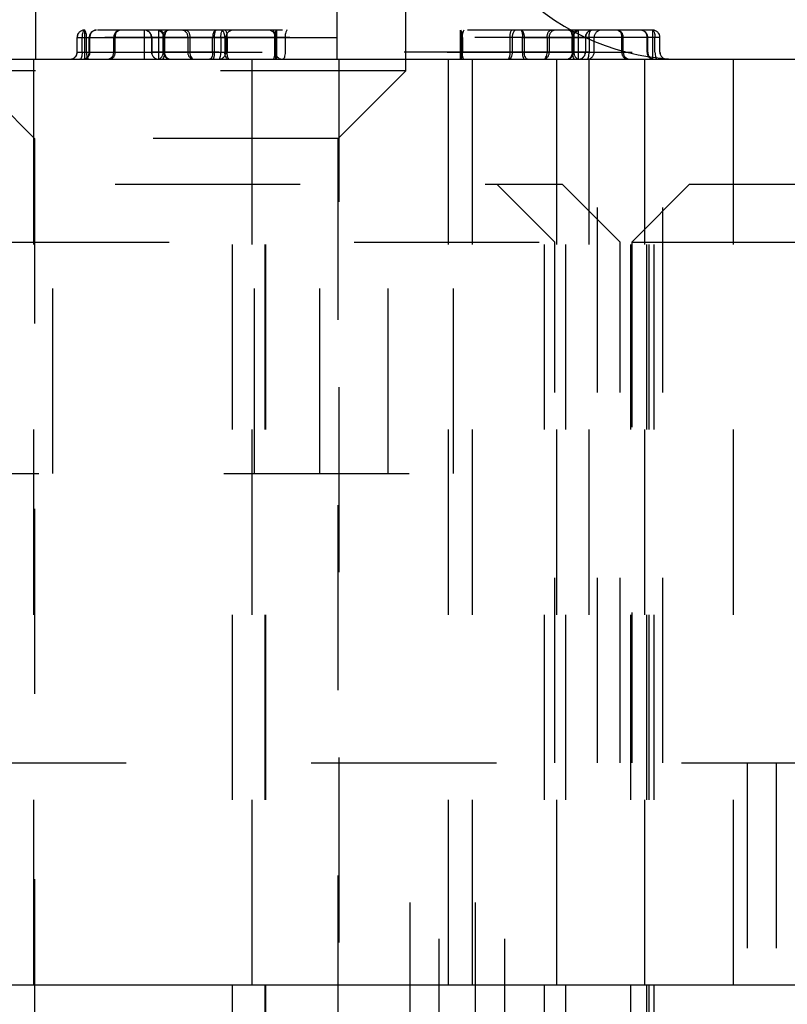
# Model space of a CAD drawing. Header units: inches. Extents: x 1907 to 2452, y -210 to -54.
# Tile 11 of 256: x 1919.524 to 1919.939, y -164.899 to -164.367. Entities that reach past the tile are written whole.
import ezdxf

# ---------------------------------------------------------------- set-up
doc = ezdxf.new("R2010")
doc.units = ezdxf.units.IN
doc.header["$LTSCALE"] = 0.5
doc.header["$MEASUREMENT"] = 0
doc.linetypes.add('HIDDEN', pattern=[0.22499999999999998, 0.15, -0.075])
doc.layers.add('SID-M-H', color=4, linetype='HIDDEN')
doc.layers.add('SID-M-S', color=105, linetype='Continuous')

msp = doc.modelspace()

# ---------------------------------------------------------------- linework, layer by layer
at = {"layer": 'SID-M-H'}
for p, q in [((1919.532952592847, -164.3412659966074), (1919.532952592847, -164.3885100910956)), ((1919.695944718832, -164.3885100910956), (1919.695944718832, -164.3412659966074)), ((1919.73294865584, -164.3947659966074), (1919.73294865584, -164.3412659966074)), ((1919.558466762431, -164.3739151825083), (1919.558314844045, -164.3745117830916)), ((1919.55865187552, -164.3734255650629), (1919.558466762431, -164.3739151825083)), ((1919.558863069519, -164.3730617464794), (1919.55865187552, -164.3734255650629)), ((1919.559092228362, -164.3728377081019), (1919.558863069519, -164.3730617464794)), ((1919.559330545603, -164.3727620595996), (1919.559092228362, -164.3728377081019)), ((1919.866417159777, -164.3727620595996), (1919.559330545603, -164.3727620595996)), ((1919.559330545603, -164.3727620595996), (1919.559330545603, -164.3885100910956)), ((1919.559573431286, -164.372837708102), (1919.559330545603, -164.3727620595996)), ((1919.559806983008, -164.3730617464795), (1919.559573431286, -164.372837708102)), ((1919.560022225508, -164.373425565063), (1919.559806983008, -164.3730617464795)), ((1919.560210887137, -164.3739151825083), (1919.560022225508, -164.373425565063)), ((1919.560365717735, -164.3745117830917), (1919.560210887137, -164.3739151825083)), ((1919.591664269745, -164.3727620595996), (1919.591664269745, -164.3885100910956)), ((1919.599538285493, -164.3885100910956), (1919.599538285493, -164.3727620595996)), ((1919.603164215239, -164.374511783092), (1919.603379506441, -164.3739151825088)), ((1919.60337950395, -164.3739151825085), (1919.603641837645, -164.3734255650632)), ((1919.603641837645, -164.3734255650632), (1919.603941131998, -164.3730617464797)), ((1919.603941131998, -164.3730617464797), (1919.604265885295, -164.3728377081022)), ((1919.604265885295, -164.3728377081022), (1919.60460361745, -164.3727620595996)), ((1919.614212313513, -164.3727620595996), (1919.614632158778, -164.3728377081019)), ((1919.614632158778, -164.3728377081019), (1919.615035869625, -164.3730617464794)), ((1919.615035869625, -164.3730617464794), (1919.615407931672, -164.3734255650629)), ((1919.615407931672, -164.3734255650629), (1919.615734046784, -164.3739151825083)), ((1919.615734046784, -164.3739151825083), (1919.61600168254, -164.3745117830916)), ((1919.629149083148, -164.3739151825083), (1919.628933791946, -164.3745117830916)), ((1919.629411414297, -164.3734255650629), (1919.629149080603, -164.3739151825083)), ((1919.629710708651, -164.3730617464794), (1919.629411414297, -164.3734255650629)), ((1919.630035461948, -164.3728377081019), (1919.629710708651, -164.3730617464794)), ((1919.630373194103, -164.3727620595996), (1919.630035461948, -164.3728377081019)), ((1919.633513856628, -164.372837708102), (1919.633094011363, -164.3727620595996)), ((1919.633299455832, -164.3745117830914), (1919.633451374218, -164.3739151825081)), ((1919.633451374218, -164.3739151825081), (1919.633636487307, -164.3734255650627)), ((1919.633917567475, -164.3730617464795), (1919.633513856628, -164.372837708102)), ((1919.633636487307, -164.3734255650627), (1919.633847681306, -164.3730617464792)), ((1919.633847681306, -164.3730617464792), (1919.63407684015, -164.3728377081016)), ((1919.634289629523, -164.373425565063), (1919.633917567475, -164.3730617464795)), ((1919.63407684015, -164.3728377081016), (1919.634315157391, -164.3727620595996)), ((1919.634615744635, -164.3739151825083), (1919.634289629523, -164.373425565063)), ((1919.63488338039, -164.3745117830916), (1919.634615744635, -164.3739151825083)), ((1919.662996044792, -164.3885100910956), (1919.662996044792, -164.3727620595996)), ((1919.663089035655, -164.3727620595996), (1919.663089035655, -164.3885100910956)), ((1919.668130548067, -164.3739151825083), (1919.667978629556, -164.3745117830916)), ((1919.668315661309, -164.3734255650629), (1919.668130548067, -164.3739151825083)), ((1919.668526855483, -164.3730617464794), (1919.668315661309, -164.3734255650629)), ((1919.668756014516, -164.3728377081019), (1919.668526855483, -164.3730617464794)), ((1919.668994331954, -164.3727620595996), (1919.668756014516, -164.3728377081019)), ((1919.76265866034, -164.3885100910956), (1919.76265866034, -164.3727620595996)), ((1919.762751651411, -164.3727620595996), (1919.762751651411, -164.3885100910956)), ((1919.791131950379, -164.3739151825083), (1919.790864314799, -164.3745117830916)), ((1919.791458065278, -164.3734255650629), (1919.791131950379, -164.3739151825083)), ((1919.791830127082, -164.3730617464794), (1919.791458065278, -164.3734255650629)), ((1919.792233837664, -164.3728377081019), (1919.791830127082, -164.3730617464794)), ((1919.792653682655, -164.3727620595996), (1919.792233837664, -164.3728377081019)), ((1919.79571225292, -164.3728377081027), (1919.795374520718, -164.3727620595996)), ((1919.796037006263, -164.3730617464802), (1919.79571225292, -164.3728377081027)), ((1919.796336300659, -164.3734255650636), (1919.796037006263, -164.3730617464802)), ((1919.79659863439, -164.3739151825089), (1919.796336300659, -164.3734255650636)), ((1919.796813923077, -164.3745117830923), (1919.796598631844, -164.3739151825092)), ((1919.809746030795, -164.3745117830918), (1919.810013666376, -164.3739151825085)), ((1919.810013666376, -164.3739151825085), (1919.810339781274, -164.3734255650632)), ((1919.810339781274, -164.3734255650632), (1919.810711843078, -164.3730617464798)), ((1919.810711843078, -164.3730617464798), (1919.811115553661, -164.3728377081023)), ((1919.811115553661, -164.3728377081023), (1919.811535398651, -164.3727620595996)), ((1919.821144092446, -164.3727620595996), (1919.821481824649, -164.3728377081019)), ((1919.821481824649, -164.3728377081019), (1919.821806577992, -164.3730617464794)), ((1919.821806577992, -164.3730617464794), (1919.822105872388, -164.3734255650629)), ((1919.822105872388, -164.3734255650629), (1919.822368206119, -164.3739151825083)), ((1919.822368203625, -164.3739151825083), (1919.822583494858, -164.3745117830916)), ((1919.82620942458, -164.3727620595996), (1919.82620942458, -164.3885100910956)), ((1919.83228789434, -164.3745117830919), (1919.832439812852, -164.3739151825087)), ((1919.832439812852, -164.3739151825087), (1919.832624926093, -164.3734255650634)), ((1919.832624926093, -164.3734255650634), (1919.832836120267, -164.37306174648)), ((1919.832836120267, -164.37306174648), (1919.833065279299, -164.3728377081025)), ((1919.833065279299, -164.3728377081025), (1919.833303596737, -164.3727620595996)), ((1919.866417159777, -164.3885100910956), (1919.866417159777, -164.3727620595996)), ((1919.866417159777, -164.3727620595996), (1919.866660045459, -164.3728377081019)), ((1919.866660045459, -164.3728377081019), (1919.866893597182, -164.3730617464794)), ((1919.866893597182, -164.3730617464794), (1919.867108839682, -164.3734255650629)), ((1919.867108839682, -164.3734255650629), (1919.867297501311, -164.3739151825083)), ((1919.867297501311, -164.3739151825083), (1919.867452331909, -164.3745117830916)), ((1919.555393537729, -164.3845730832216), (1919.555393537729, -164.3766990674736)), ((1919.870354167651, -164.3766990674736), (1919.555393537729, -164.3766990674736)), ((1919.870354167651, -164.3766990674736), (1919.555393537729, -164.3766990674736)), ((1919.555473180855, -164.3845730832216), (1919.555473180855, -164.3766990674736)), ((1919.555473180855, -164.3766990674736), (1919.635809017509, -164.3766990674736)), ((1919.558132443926, -164.3759309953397), (1919.558108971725, -164.3766990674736)), ((1919.558108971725, -164.3845730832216), (1919.558108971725, -164.3766990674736)), ((1919.558201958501, -164.3751924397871), (1919.558132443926, -164.3759309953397)), ((1919.558314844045, -164.3745117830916), (1919.558201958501, -164.3751924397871)), ((1919.560480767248, -164.3751924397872), (1919.560365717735, -164.3745117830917)), ((1919.560551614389, -164.3759309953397), (1919.560480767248, -164.3751924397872)), ((1919.56057553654, -164.3766990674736), (1919.560551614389, -164.3759309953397)), ((1919.56057553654, -164.3845730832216), (1919.56057553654, -164.3766990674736)), ((1919.561987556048, -164.3845730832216), (1919.561987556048, -164.3766990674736)), ((1919.562338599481, -164.3845730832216), (1919.562338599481, -164.3766990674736)), ((1919.575204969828, -164.3845730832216), (1919.575204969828, -164.3766990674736)), ((1919.575956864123, -164.3845730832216), (1919.575956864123, -164.3766990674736)), ((1919.595601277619, -164.3766990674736), (1919.595601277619, -164.3845730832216)), ((1919.595601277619, -164.3766990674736), (1919.832082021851, -164.3766990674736)), ((1919.595723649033, -164.3766990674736), (1919.595723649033, -164.3845730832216)), ((1919.60184919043, -164.3845730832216), (1919.60184919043, -164.3766990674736)), ((1919.602131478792, -164.3766990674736), (1919.602131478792, -164.3845730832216)), ((1919.602691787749, -164.3766990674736), (1919.602691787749, -164.3845730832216)), ((1919.602872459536, -164.3766990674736), (1919.60290572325, -164.3759309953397)), ((1919.602872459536, -164.3845730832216), (1919.602872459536, -164.3766990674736)), ((1919.60290572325, -164.3759309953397), (1919.603004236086, -164.3751924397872)), ((1919.603004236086, -164.3751924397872), (1919.603164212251, -164.3745117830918)), ((1919.615262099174, -164.3766990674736), (1919.615262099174, -164.3845730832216)), ((1919.61600168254, -164.3745117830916), (1919.616200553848, -164.3751924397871)), ((1919.616200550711, -164.3751924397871), (1919.616323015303, -164.3759309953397)), ((1919.616323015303, -164.3759309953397), (1919.616364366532, -164.3766990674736)), ((1919.616364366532, -164.3766990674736), (1919.616364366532, -164.3845730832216)), ((1919.628675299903, -164.3759309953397), (1919.62864203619, -164.3766990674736)), ((1919.62864203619, -164.3845730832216), (1919.62864203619, -164.3766990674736)), ((1919.628773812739, -164.3751924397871), (1919.628675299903, -164.3759309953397)), ((1919.628933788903, -164.3745117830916), (1919.628773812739, -164.3751924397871)), ((1919.629616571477, -164.3845730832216), (1919.629616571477, -164.3766990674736)), ((1919.633093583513, -164.3766990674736), (1919.633117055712, -164.3759309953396)), ((1919.633093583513, -164.3766990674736), (1919.633093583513, -164.3845730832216)), ((1919.633117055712, -164.3759309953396), (1919.633186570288, -164.375192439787)), ((1919.633186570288, -164.375192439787), (1919.633299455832, -164.3745117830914)), ((1919.635082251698, -164.3751924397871), (1919.63488338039, -164.3745117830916)), ((1919.635204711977, -164.37593099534), (1919.635082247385, -164.3751924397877)), ((1919.63524606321, -164.3766990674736), (1919.635204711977, -164.37593099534)), ((1919.63524606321, -164.3766990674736), (1919.63524606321, -164.3845730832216)), ((1919.635809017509, -164.3766990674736), (1919.635809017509, -164.3845730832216)), ((1919.63646201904, -164.3766990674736), (1919.63646201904, -164.3845730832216)), ((1919.662152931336, -164.3766990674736), (1919.662152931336, -164.3845730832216)), ((1919.662239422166, -164.3845730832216), (1919.662239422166, -164.3766990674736)), ((1919.662614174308, -164.3766990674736), (1919.662614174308, -164.3845730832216)), ((1919.667796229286, -164.3759309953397), (1919.667772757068, -164.3766990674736)), ((1919.667772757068, -164.3766990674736), (1919.667772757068, -164.3845730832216)), ((1919.667865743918, -164.3751924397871), (1919.667796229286, -164.3759309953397)), ((1919.667978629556, -164.3745117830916), (1919.667865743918, -164.3751924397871)), ((1919.763508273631, -164.3845730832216), (1919.763508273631, -164.3766990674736)), ((1919.763594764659, -164.3766990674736), (1919.763594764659, -164.3845730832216)), ((1919.789285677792, -164.3766990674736), (1919.789285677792, -164.3845730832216)), ((1919.79054298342, -164.3759309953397), (1919.790501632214, -164.3766990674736)), ((1919.790501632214, -164.3766990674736), (1919.790501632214, -164.3845730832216)), ((1919.790665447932, -164.3751924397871), (1919.79054298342, -164.3759309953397)), ((1919.790864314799, -164.3745117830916), (1919.790665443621, -164.3751924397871)), ((1919.796131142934, -164.3845730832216), (1919.796131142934, -164.3766990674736)), ((1919.796973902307, -164.3751924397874), (1919.79681392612, -164.3745117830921)), ((1919.797072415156, -164.3759309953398), (1919.796973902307, -164.3751924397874)), ((1919.797105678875, -164.3766990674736), (1919.797072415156, -164.3759309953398)), ((1919.797105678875, -164.3845730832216), (1919.797105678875, -164.3766990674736)), ((1919.809383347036, -164.3766990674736), (1919.809424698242, -164.3759309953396)), ((1919.809383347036, -164.3766990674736), (1919.809383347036, -164.3845730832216)), ((1919.809424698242, -164.3759309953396), (1919.809547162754, -164.3751924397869)), ((1919.809547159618, -164.3751924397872), (1919.809746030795, -164.3745117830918)), ((1919.810485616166, -164.3766990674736), (1919.810485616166, -164.3845730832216)), ((1919.822583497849, -164.3745117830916), (1919.822743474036, -164.3751924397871)), ((1919.822743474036, -164.3751924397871), (1919.822841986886, -164.3759309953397)), ((1919.822841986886, -164.3759309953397), (1919.822875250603, -164.3766990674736)), ((1919.822875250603, -164.3845730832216), (1919.822875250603, -164.3766990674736)), ((1919.823055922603, -164.3766990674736), (1919.823055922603, -164.3845730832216)), ((1919.823616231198, -164.3766990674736), (1919.823616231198, -164.3845730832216)), ((1919.823898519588, -164.3845730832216), (1919.823898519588, -164.3766990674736)), ((1919.83002406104, -164.3766990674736), (1919.83002406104, -164.3845730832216)), ((1919.830146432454, -164.3766990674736), (1919.830146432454, -164.3845730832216)), ((1919.832082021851, -164.3766990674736), (1919.83210549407, -164.3759309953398)), ((1919.832082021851, -164.3766990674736), (1919.832082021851, -164.3845730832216)), ((1919.83210549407, -164.3759309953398), (1919.832175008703, -164.3751924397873)), ((1919.832175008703, -164.3751924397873), (1919.83228789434, -164.3745117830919)), ((1919.83479745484, -164.3845730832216), (1919.83479745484, -164.3766990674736)), ((1919.849790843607, -164.3845730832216), (1919.849790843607, -164.3766990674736)), ((1919.850542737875, -164.3845730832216), (1919.850542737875, -164.3766990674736)), ((1919.863409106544, -164.3845730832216), (1919.863409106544, -164.3766990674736)), ((1919.863760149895, -164.3845730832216), (1919.863760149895, -164.3766990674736)), ((1919.867452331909, -164.3745117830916), (1919.867567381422, -164.3751924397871)), ((1919.867567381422, -164.3751924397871), (1919.867638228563, -164.3759309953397)), ((1919.867638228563, -164.3759309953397), (1919.867662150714, -164.3766990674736)), ((1919.867662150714, -164.3845730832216), (1919.867662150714, -164.3766990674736)), ((1919.870274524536, -164.3845730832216), (1919.870274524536, -164.3766990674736)), ((1919.870354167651, -164.3845730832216), (1919.870354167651, -164.3766990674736)), ((1919.555393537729, -164.3845730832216), (1919.870354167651, -164.3845730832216)), ((1919.555393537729, -164.3845730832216), (1919.870354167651, -164.3845730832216)), ((1919.555473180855, -164.3845730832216), (1919.635809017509, -164.3845730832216)), ((1919.558108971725, -164.3845730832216), (1919.558085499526, -164.3853411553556)), ((1919.560599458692, -164.3853411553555), (1919.56057553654, -164.3845730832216)), ((1919.832082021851, -164.3845730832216), (1919.595601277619, -164.3845730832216)), ((1919.602839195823, -164.3853411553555), (1919.602872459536, -164.3845730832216)), ((1919.616364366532, -164.3845730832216), (1919.616405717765, -164.3853411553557)), ((1919.62864203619, -164.3845730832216), (1919.628608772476, -164.3853411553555)), ((1919.633070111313, -164.3853411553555), (1919.633093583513, -164.3845730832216)), ((1919.635287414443, -164.3853411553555), (1919.63524606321, -164.3845730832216)), ((1919.667772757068, -164.3845730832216), (1919.667749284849, -164.3853411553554)), ((1919.790501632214, -164.3845730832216), (1919.790460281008, -164.3853411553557)), ((1919.797138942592, -164.3853411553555), (1919.797105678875, -164.3845730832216)), ((1919.80934199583, -164.3853411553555), (1919.809383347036, -164.3845730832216)), ((1919.822875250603, -164.3845730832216), (1919.822908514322, -164.3853411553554)), ((1919.832058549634, -164.3853411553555), (1919.832082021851, -164.3845730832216)), ((1919.867662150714, -164.3845730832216), (1919.867686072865, -164.3853411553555)), ((1919.53194865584, -164.3885100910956), (1919.53194865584, -165.0655784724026)), ((1919.557125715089, -164.3884344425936), (1919.556887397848, -164.3885100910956)), ((1919.557354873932, -164.388210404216), (1919.557125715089, -164.3884344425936)), ((1919.557566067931, -164.3878465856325), (1919.557354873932, -164.388210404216)), ((1919.55775118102, -164.3873569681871), (1919.557566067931, -164.3878465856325)), ((1919.557903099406, -164.3867603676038), (1919.55775118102, -164.3873569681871)), ((1919.558015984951, -164.3860797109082), (1919.557903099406, -164.3867603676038)), ((1919.558085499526, -164.3853411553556), (1919.558015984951, -164.3860797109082)), ((1919.560670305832, -164.3860797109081), (1919.560599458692, -164.3853411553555)), ((1919.560785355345, -164.3867603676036), (1919.560670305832, -164.3860797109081)), ((1919.560940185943, -164.3873569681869), (1919.560785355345, -164.3867603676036)), ((1919.561128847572, -164.3878465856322), (1919.560940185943, -164.3873569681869)), ((1919.561344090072, -164.3882104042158), (1919.561128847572, -164.3878465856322)), ((1919.561577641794, -164.3884344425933), (1919.561344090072, -164.3882104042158)), ((1919.561820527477, -164.3885100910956), (1919.561577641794, -164.3884344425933)), ((1919.601141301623, -164.3885100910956), (1919.601479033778, -164.3884344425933)), ((1919.601479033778, -164.3884344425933), (1919.601803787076, -164.3882104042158)), ((1919.601803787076, -164.3882104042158), (1919.602103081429, -164.3878465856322)), ((1919.602103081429, -164.3878465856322), (1919.602365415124, -164.3873569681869)), ((1919.602365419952, -164.3873569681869), (1919.602580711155, -164.3867603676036)), ((1919.602580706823, -164.3867603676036), (1919.602740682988, -164.3860797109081)), ((1919.602740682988, -164.3860797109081), (1919.602839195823, -164.3853411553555)), ((1919.616405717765, -164.3853411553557), (1919.616528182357, -164.3860797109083)), ((1919.616528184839, -164.3860797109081), (1919.616727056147, -164.3867603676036)), ((1919.616727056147, -164.3867603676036), (1919.616994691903, -164.3873569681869)), ((1919.616994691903, -164.3873569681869), (1919.617320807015, -164.3878465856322)), ((1919.617320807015, -164.3878465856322), (1919.617692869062, -164.3882104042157)), ((1919.617692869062, -164.3882104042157), (1919.618096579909, -164.3884344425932)), ((1919.618096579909, -164.3884344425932), (1919.618516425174, -164.3885100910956)), ((1919.627248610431, -164.388434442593), (1919.626910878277, -164.3885100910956)), ((1919.627573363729, -164.3882104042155), (1919.627248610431, -164.388434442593)), ((1919.627872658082, -164.387846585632), (1919.627573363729, -164.3882104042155)), ((1919.628134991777, -164.3873569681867), (1919.627872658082, -164.387846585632)), ((1919.628350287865, -164.3867603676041), (1919.628134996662, -164.3873569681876)), ((1919.62851025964, -164.386079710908), (1919.628350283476, -164.3867603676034)), ((1919.628608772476, -164.3853411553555), (1919.62851025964, -164.386079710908)), ((1919.631872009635, -164.3885100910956), (1919.632110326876, -164.3884344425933)), ((1919.632110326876, -164.3884344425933), (1919.632339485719, -164.3882104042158)), ((1919.632339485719, -164.3882104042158), (1919.632550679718, -164.3878465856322)), ((1919.632550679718, -164.3878465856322), (1919.632735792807, -164.3873569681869)), ((1919.632735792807, -164.3873569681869), (1919.632887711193, -164.3867603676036)), ((1919.632887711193, -164.3867603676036), (1919.633000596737, -164.3860797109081)), ((1919.633000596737, -164.3860797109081), (1919.633070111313, -164.3853411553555)), ((1919.635409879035, -164.3860797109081), (1919.635287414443, -164.3853411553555)), ((1919.635608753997, -164.3867603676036), (1919.635409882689, -164.3860797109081)), ((1919.635876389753, -164.3873569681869), (1919.635608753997, -164.3867603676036)), ((1919.636202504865, -164.3878465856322), (1919.635876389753, -164.3873569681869)), ((1919.636574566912, -164.3882104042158), (1919.636202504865, -164.3878465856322)), ((1919.636978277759, -164.3884344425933), (1919.636574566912, -164.3882104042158)), ((1919.637398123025, -164.3885100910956), (1919.636978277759, -164.3884344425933)), ((1919.63943943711, -165.3885100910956), (1919.63943943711, -164.3885100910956)), ((1919.649803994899, -164.3885100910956), (1919.649803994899, -165.3885100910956)), ((1919.657112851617, -165.3885100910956), (1919.657112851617, -164.3885100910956)), ((1919.657453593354, -165.3885100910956), (1919.657453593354, -164.3885100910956)), ((1919.66678949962, -164.3884344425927), (1919.666551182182, -164.3885100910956)), ((1919.667018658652, -164.3882104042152), (1919.66678949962, -164.3884344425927)), ((1919.667229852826, -164.3878465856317), (1919.667018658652, -164.3882104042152)), ((1919.667414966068, -164.3873569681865), (1919.667229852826, -164.3878465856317)), ((1919.667566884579, -164.3867603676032), (1919.667414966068, -164.3873569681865)), ((1919.667679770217, -164.3860797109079), (1919.667566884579, -164.3867603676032)), ((1919.667749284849, -164.3853411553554), (1919.667679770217, -164.3860797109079)), ((1919.69694865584, -165.0655511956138), (1919.69694865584, -164.3885100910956)), ((1919.755870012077, -164.3885100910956), (1919.755870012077, -167.7635100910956)), ((1919.769128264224, -164.8885100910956), (1919.769128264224, -164.3885100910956)), ((1919.788769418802, -164.3884344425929), (1919.788349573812, -164.3885100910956)), ((1919.789173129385, -164.3882104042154), (1919.788769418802, -164.3884344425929)), ((1919.789545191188, -164.387846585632), (1919.789173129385, -164.3882104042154)), ((1919.789871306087, -164.3873569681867), (1919.789545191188, -164.387846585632)), ((1919.790138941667, -164.3867603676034), (1919.789871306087, -164.3873569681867)), ((1919.790337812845, -164.3860797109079), (1919.790138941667, -164.3867603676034)), ((1919.790460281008, -164.3853411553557), (1919.790337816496, -164.3860797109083)), ((1919.797237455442, -164.3860797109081), (1919.797138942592, -164.3853411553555)), ((1919.797397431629, -164.3867603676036), (1919.797237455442, -164.3860797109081)), ((1919.797612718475, -164.3873569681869), (1919.797397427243, -164.3867603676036)), ((1919.797875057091, -164.3878465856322), (1919.797612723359, -164.3873569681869)), ((1919.798174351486, -164.3882104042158), (1919.797875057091, -164.3878465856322)), ((1919.79849910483, -164.3884344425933), (1919.798174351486, -164.3882104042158)), ((1919.798836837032, -164.3885100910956), (1919.79849910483, -164.3884344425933)), ((1919.807231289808, -164.3885100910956), (1919.807651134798, -164.3884344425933)), ((1919.807651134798, -164.3884344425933), (1919.808054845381, -164.3882104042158)), ((1919.808011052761, -165.3885100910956), (1919.808011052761, -164.3885100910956)), ((1919.808054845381, -164.3882104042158), (1919.808426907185, -164.3878465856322)), ((1919.808426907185, -164.3878465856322), (1919.808753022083, -164.3873569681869)), ((1919.808753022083, -164.3873569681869), (1919.809020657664, -164.3867603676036)), ((1919.809020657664, -164.3867603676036), (1919.809219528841, -164.3860797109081)), ((1919.809219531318, -164.3860797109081), (1919.80934199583, -164.3853411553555)), ((1919.81444865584, -164.3885100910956), (1919.81444865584, -165.3885100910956)), ((1919.81944865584, -165.3885100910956), (1919.81944865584, -164.3885100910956)), ((1919.822908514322, -164.3853411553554), (1919.823007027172, -164.3860797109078)), ((1919.823007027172, -164.3860797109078), (1919.823167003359, -164.3867603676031)), ((1919.823166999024, -164.3867603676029), (1919.823382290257, -164.387356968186)), ((1919.823382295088, -164.3873569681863), (1919.82364462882, -164.3878465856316)), ((1919.82364462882, -164.3878465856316), (1919.823943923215, -164.388210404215)), ((1919.823943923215, -164.388210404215), (1919.824268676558, -164.3884344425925)), ((1919.824268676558, -164.3884344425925), (1919.824606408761, -164.3885100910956)), ((1919.830860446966, -164.3885100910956), (1919.831098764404, -164.3884344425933)), ((1919.831098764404, -164.3884344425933), (1919.831327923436, -164.3882104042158)), ((1919.831327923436, -164.3882104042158), (1919.83153911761, -164.3878465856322)), ((1919.83153911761, -164.3878465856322), (1919.831724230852, -164.3873569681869)), ((1919.831724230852, -164.3873569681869), (1919.831876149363, -164.3867603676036)), ((1919.831876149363, -164.3867603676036), (1919.831989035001, -164.3860797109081)), ((1919.83194865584, -164.3885100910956), (1919.83194865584, -164.7685100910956)), ((1919.831989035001, -164.3860797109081), (1919.832058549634, -164.3853411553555)), ((1919.83659331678, -164.7685100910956), (1919.83659331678, -164.3885100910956)), ((1919.854627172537, -165.3885100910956), (1919.854627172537, -164.3885100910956)), ((1919.861936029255, -164.3885100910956), (1919.861936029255, -165.3885100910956)), ((1919.863196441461, -165.3885100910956), (1919.863196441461, -164.3885100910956)), ((1919.86444865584, -165.3885100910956), (1919.86444865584, -164.3885100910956)), ((1919.867215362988, -165.3885100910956), (1919.867215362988, -164.3885100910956)), ((1919.867686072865, -164.3853411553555), (1919.867756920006, -164.3860797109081)), ((1919.867756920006, -164.3860797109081), (1919.867871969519, -164.3867603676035)), ((1919.867871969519, -164.3867603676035), (1919.868026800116, -164.3873569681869)), ((1919.868026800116, -164.3873569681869), (1919.868215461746, -164.3878465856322)), ((1919.868215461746, -164.3878465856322), (1919.868430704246, -164.3882104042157)), ((1919.868430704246, -164.3882104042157), (1919.868664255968, -164.3884344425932)), ((1919.868664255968, -164.3884344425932), (1919.868907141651, -164.3885100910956)), ((1919.87194865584, -164.7685100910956), (1919.87194865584, -164.3885100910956)), ((1919.909841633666, -164.3885100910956), (1919.909841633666, -164.8885100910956)), ((1919.73294865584, -164.3947659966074), (1919.49594865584, -164.3947659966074)), ((1919.49594865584, -164.3947659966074), (1919.53244865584, -164.4312659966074)), ((1919.69644865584, -164.4312659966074), (1919.73294865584, -164.3947659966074)), ((1919.69644865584, -164.4312659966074), (1919.53244865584, -164.4312659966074)), ((1919.53244865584, -164.4312659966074), (1919.53244865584, -165.3292659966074)), ((1919.69644865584, -165.3292659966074), (1919.69644865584, -164.4312659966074)), ((1919.37596831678, -164.4560100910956), (1919.81757365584, -164.4560100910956)), ((1919.542279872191, -164.6122600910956), (1919.542279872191, -164.4560100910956)), ((1919.651262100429, -164.6122600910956), (1919.651262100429, -164.4560100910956)), ((1919.686617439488, -164.6122600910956), (1919.686617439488, -164.4560100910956)), ((1919.723430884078, -164.6122600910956), (1919.723430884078, -164.4560100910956)), ((1919.758786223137, -164.6122600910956), (1919.758786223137, -164.4560100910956)), ((1919.81346831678, -164.4872600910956), (1919.78221831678, -164.4560100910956)), ((1919.84882365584, -164.4872600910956), (1919.81757365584, -164.4560100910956)), ((1919.88632365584, -164.4560100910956), (1919.85507365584, -164.4872600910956)), ((1919.88632365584, -164.4560100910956), (1920.29257365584, -164.4560100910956)), ((1918.905073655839, -164.4872600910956), (1919.84882365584, -164.4872600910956)), ((1919.81346831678, -164.7685100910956), (1919.81346831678, -164.4872600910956)), ((1919.84882365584, -164.7685100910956), (1919.84882365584, -164.4872600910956)), ((1919.85507365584, -164.4872600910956), (1920.32382365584, -164.4872600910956)), ((1919.85507365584, -164.4872600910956), (1919.85507365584, -164.7685100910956)), ((1919.434755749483, -164.6122600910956), (1919.758786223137, -164.6122600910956)), ((1918.88194865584, -164.7685100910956), (1920.34694865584, -164.7685100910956)), ((1919.73534331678, -167.143903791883), (1919.73534331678, -164.7685100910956)), ((1919.75109331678, -167.7635100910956), (1919.75109331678, -164.7685100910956)), ((1919.77069865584, -167.143903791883), (1919.77069865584, -164.7685100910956)), ((1919.78644865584, -167.7635100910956), (1919.78644865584, -164.7685100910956)), ((1919.91744865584, -164.7685100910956), (1919.91744865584, -167.7635100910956)), ((1919.93319865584, -164.7685100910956), (1919.93319865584, -167.143903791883))]:
    msp.add_line(p, q, dxfattribs=at)
for centre, radius, start, end in [((1919.883230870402, -164.2625258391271), 0.1259842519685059, 224.9999973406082, 270), ((1919.559330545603, -164.3766990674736), 0.003937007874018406, 90, 180), ((1919.559370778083, -164.3766596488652), 0.003897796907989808, 90.59140900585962, 180.579444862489), ((1919.565885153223, -164.3766596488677), 0.003897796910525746, 90.59140904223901, 180.579444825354), ((1919.56607348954, -164.376495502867), 0.003740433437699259, 93.50338769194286, 183.1197341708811), ((1919.578939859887, -164.376495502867), 0.003740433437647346, 93.50338769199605, 183.1197341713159), ((1919.579429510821, -164.3761965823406), 0.003508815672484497, 101.8113728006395, 188.2334340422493), ((1919.591664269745, -164.3766990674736), 0.003937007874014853, 0, 90), ((1919.591846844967, -164.3766388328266), 0.003877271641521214, 359.1098560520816, 89.08129839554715), ((1919.598254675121, -164.3766388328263), 0.003877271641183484, 359.1098560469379, 89.0812983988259), ((1919.599060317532, -164.3763873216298), 0.003644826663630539, 355.0934371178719, 84.06077873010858), ((1919.605321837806, -164.3761965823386), 0.003508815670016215, 101.811372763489, 188.2334340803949), ((1919.611630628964, -164.3763873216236), 0.003644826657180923, 355.0934370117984, 84.06077876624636), ((1919.635305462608, -164.3757511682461), 0.005767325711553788, 148.7828305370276, 189.4598720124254), ((1919.631620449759, -164.3757704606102), 0.004929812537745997, 349.142584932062, 37.60733105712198), ((1919.639746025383, -164.3766990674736), 0.003937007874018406, 90, 180), ((1919.658677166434, -164.3766990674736), 0.003937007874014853, 0, 90), ((1919.657311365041, -164.3757704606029), 0.004929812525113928, 349.1425848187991, 37.6073310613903), ((1919.667928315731, -164.3757511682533), 0.00576732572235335, 148.7828305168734, 189.4598719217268), ((1919.757819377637, -164.3757511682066), 0.005767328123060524, 350.5401315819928, 31.21715448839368), ((1919.768436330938, -164.3757704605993), 0.004929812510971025, 142.392668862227, 190.8574152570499), ((1919.794127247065, -164.3757704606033), 0.004929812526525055, 142.3926689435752, 190.8574151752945), ((1919.790442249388, -164.3757511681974), 0.005767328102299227, 350.5401314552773, 31.21715450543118), ((1919.814117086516, -164.376387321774), 0.003644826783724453, 95.93921751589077, 184.9065604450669), ((1919.820425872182, -164.3761965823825), 0.00350881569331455, 351.7665666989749, 78.18862892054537), ((1919.826687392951, -164.3763873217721), 0.0036448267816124, 95.93921748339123, 184.9065604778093), ((1919.82749303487, -164.3766388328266), 0.003877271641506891, 90.91870160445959, 180.8901439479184), ((1919.833900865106, -164.3766388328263), 0.003877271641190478, 90.9187016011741, 180.8901439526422), ((1919.834083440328, -164.3766990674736), 0.003937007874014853, 90, 180), ((1919.838734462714, -164.3766990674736), 0.003937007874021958, 90, 180), ((1919.846807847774, -164.3764955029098), 0.003740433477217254, 356.8802665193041, 86.49661315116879), ((1919.846318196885, -164.3761965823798), 0.003508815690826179, 351.7665666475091, 78.18862889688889), ((1919.859862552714, -164.3766596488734), 0.003897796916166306, 359.4205552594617, 89.40859104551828), ((1919.859674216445, -164.3764955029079), 0.00374043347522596, 356.8802664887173, 86.49661318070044), ((1919.866417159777, -164.3766990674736), 0.003937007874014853, 0, 90), ((1919.866376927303, -164.3766596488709), 0.003897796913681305, 359.4205552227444, 89.4085910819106), ((1919.551456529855, -164.3845730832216), 0.003937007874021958, 270, 0), ((1919.551575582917, -164.3846125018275), 0.003897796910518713, 270.5914090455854, 0.5794448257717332), ((1919.558089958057, -164.38461250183), 0.00389779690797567, 270.5914090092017, 0.5794448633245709), ((1919.558603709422, -164.3847766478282), 0.003740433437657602, 273.5033876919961, 3.119734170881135), ((1919.571470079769, -164.3847766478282), 0.003740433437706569, 273.5033876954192, 3.119734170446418), ((1919.572484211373, -164.3850755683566), 0.003508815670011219, 281.8113727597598, 8.233434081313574), ((1919.599538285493, -164.3845730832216), 0.003937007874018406, 180, 270), ((1919.599600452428, -164.384633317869), 0.003877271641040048, 179.1098560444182, 269.0812984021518), ((1919.598376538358, -164.3850755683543), 0.003508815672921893, 281.8113728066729, 8.23343403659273), ((1919.606008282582, -164.3846333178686), 0.003877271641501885, 179.1098560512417, 269.0812983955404), ((1919.606323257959, -164.3848848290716), 0.003644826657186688, 175.0934370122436, 264.0607787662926), ((1919.618893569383, -164.3848848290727), 0.003644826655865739, 175.0934369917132, 264.0607787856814), ((1919.623927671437, -164.3855209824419), 0.00576732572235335, 328.7828305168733, 9.45987192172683), ((1919.631872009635, -164.3845730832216), 0.003937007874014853, 270, 0), ((1919.641303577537, -164.3855016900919), 0.004929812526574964, 169.1425848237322, 217.6073310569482), ((1919.656550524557, -164.3855209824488), 0.005767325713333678, 328.7828305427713, 9.459872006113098), ((1919.666994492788, -164.3855016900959), 0.004929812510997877, 169.1425847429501, 217.6073311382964), ((1919.666551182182, -164.3845730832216), 0.003937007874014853, 180, 270), ((1919.758753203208, -164.3855016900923), 0.004929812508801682, 322.3926687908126, 10.85741522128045), ((1919.769197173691, -164.385520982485), 0.005767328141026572, 170.5401316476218, 211.2171544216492), ((1919.784444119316, -164.3855016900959), 0.004929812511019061, 322.3926688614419, 10.85741525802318), ((1919.801820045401, -164.3855209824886), 0.00576732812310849, 170.5401315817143, 211.2171544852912), ((1919.806854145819, -164.3848848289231), 0.003644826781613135, 275.9392174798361, 4.906560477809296), ((1919.819739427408, -164.384633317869), 0.003877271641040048, 270.9187015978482, 0.8901439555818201), ((1919.819424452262, -164.3848848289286), 0.003644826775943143, 275.9392174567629, 4.906560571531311), ((1919.827371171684, -164.3850755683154), 0.0035088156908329, 171.7665666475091, 258.1886288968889), ((1919.82620942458, -164.3845730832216), 0.003937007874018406, 270, 0), ((1919.826147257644, -164.3846333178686), 0.003877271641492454, 270.9187016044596, 0.8901439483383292), ((1919.830860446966, -164.3845730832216), 0.003937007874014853, 270, 0), ((1919.853263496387, -164.3850755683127), 0.003508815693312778, 171.766566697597, 258.1886289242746), ((1919.854277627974, -164.3847766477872), 0.00374043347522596, 176.8802664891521, 266.4966131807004), ((1919.867143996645, -164.3847766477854), 0.003740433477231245, 176.8802665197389, 266.4966131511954), ((1919.867657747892, -164.3846125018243), 0.003897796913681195, 179.4205552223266, 269.4085910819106), ((1919.874172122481, -164.3846125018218), 0.003897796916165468, 179.4205552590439, 269.4085910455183), ((1919.874291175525, -164.3845730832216), 0.003937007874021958, 180, 270)]:
    msp.add_arc(centre, radius, start, end, dxfattribs=at)
at = {"layer": 'SID-M-S'}
for p, q in [((1916.126259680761, -164.3885100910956), (1939.126259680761, -164.3885100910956)), ((1939.126259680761, -164.8885100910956), (1916.126259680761, -164.8885100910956))]:
    msp.add_line(p, q, dxfattribs=at)

doc.saveas('drawing.dxf')
